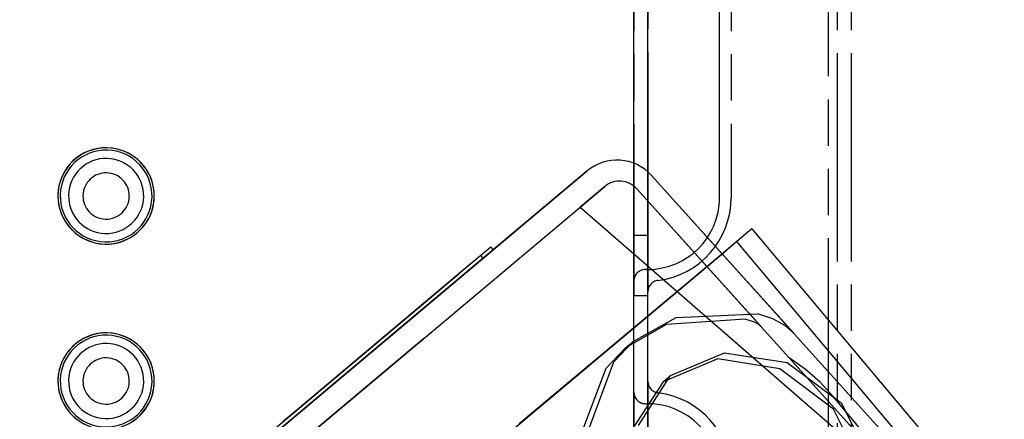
# Model space of a CAD drawing. Extents: x -156717 to 425753, y -51191 to 363295.
# Tile 183 of 256: x 135310 to 135417, y 109094 to 109137. Entities that reach past the tile are written whole.
import ezdxf

# ---------------------------------------------------------------- set-up
doc = ezdxf.new("R2010")
doc.units = 0
doc.header["$LTSCALE"] = 50
doc.linetypes.add('HIDDEN', pattern=[9.525, 6.35, -3.175])
doc.linetypes.add('PHANTOM', pattern=[0.8, 0.45, -0.05, 0.1, -0.05, 0.1, -0.05])
doc.layers.add('DEFAULT_2', color=8, linetype='HIDDEN')
doc.layers.add('DEFAULT_3', color=7, linetype='PHANTOM')

msp = doc.modelspace()

# ---------------------------------------------------------------- linework, layer by layer
at = {"layer": 'DEFAULT_2', "color": 8, "linetype": 'HIDDEN'}
for p, q in [((135310.29734, 109069.58036), (135371.60609, 109121.08567)), ((135371.60609, 109121.08567), (135352.27375, 109104.84463)), ((135378.53705, 109120.60509), (135393.8843, 109103.58027)), ((135415.46796, 109079.63738), (135378.53705, 109120.60509)), ((135311.63743, 109067.44057), (135373.4826, 109119.39652)), ((135353.95394, 109102.99055), (135373.4826, 109119.39652)), ((135373.48268, 109119.39662), (135370.82716, 109117.16569)), ((135373.48268, 109119.39662), (135370.82716, 109117.16569)), ((135376.94808, 109119.15623), (135413.82053, 109078.25338)), ((135390.30988, 109104.3339), (135376.94808, 109119.15623)), ((135407.25383, 109085.53786), (135376.94815, 109119.15613)), ((135407.25383, 109085.53786), (135376.94815, 109119.15613)), ((135370.82716, 109117.16569), (135407.25383, 109085.53786)), ((135370.82716, 109117.16569), (135407.25383, 109085.53786)), ((135389.39074, 109114.82746), (135386.60193, 109112.48737)), ((135389.39074, 109114.82746), (135416.64891, 109082.34244)), ((135389.39074, 109114.82746), (135416.64891, 109082.34244)), ((135316.13089, 109053.35515), (135386.60193, 109112.48737)), ((135361.179, 109112.84839), (135357.73299, 109109.95341)), ((135361.43633, 109112.54208), (135359.72402, 109111.10357)), ((135361.179, 109112.84839), (135361.43633, 109112.54208)), ((135361.179, 109112.84839), (135361.43633, 109112.54208)), ((135387.17655, 109112.96954), (135364.26416, 109093.74376)), ((135387.75116, 109113.4517), (135387.17655, 109112.96954)), ((135415.00933, 109080.96668), (135387.75116, 109113.4517)), ((135415.00933, 109080.96668), (135387.75116, 109113.4517)), ((135360.36424, 109111.64142), (135357.99032, 109109.6471)), ((135360.1069, 109111.94773), (135358.92731, 109110.95676)), ((135360.36424, 109111.64142), (135360.1069, 109111.94773)), ((135360.36424, 109111.64142), (135360.1069, 109111.94773)), ((135358.92731, 109110.95676), (135340.0015, 109095.05724)), ((135359.72402, 109111.10357), (135340.79821, 109095.20405)), ((135321.74133, 109079.71692), (135357.73299, 109109.95341)), ((135357.99032, 109109.6471), (135321.99867, 109079.41061)), ((135376.5736, 109102.65875), (135381.22089, 109105.25067)), ((135388.65477, 109105.05101), (135380.14586, 109104.47206)), ((135381.22089, 109105.25067), (135390.01633, 109105.63339)), ((135389.56557, 109104.7895), (135388.65476, 109105.05101)), ((135391.64099, 109105.10593), (135390.01631, 109105.63316)), ((135392.94835, 109104.37901), (135391.64099, 109105.10593)), ((135352.27375, 109104.84463), (135310.29734, 109069.58036)), ((135380.14586, 109104.47206), (135375.74955, 109101.96687)), ((135389.89149, 109104.6378), (135389.56557, 109104.7895)), ((135390.30988, 109104.3339), (135389.89149, 109104.6378)), ((135393.8843, 109103.58027), (135392.94835, 109104.37901)), ((135353.95394, 109102.99055), (135311.63743, 109067.44057)), ((135375.74955, 109101.96687), (135373.62205, 109099.73402)), ((135374.45918, 109100.44359), (135376.5736, 109102.65875)), ((135375.74712, 109101.9666), (135376.57104, 109102.65877)), ((135385.69826, 109100.76289), (135379.78808, 109098.28339)), ((135380.6071, 109098.97063), (135386.41772, 109101.43939)), ((135392.40753, 109099.68646), (135385.69826, 109100.76289)), ((135386.41772, 109101.43939), (135393.18392, 109100.39301)), ((135395.14663, 109099.65396), (135393.41807, 109100.88597)), ((135373.62205, 109099.73402), (135370.69793, 109092.03913)), ((135371.50222, 109092.5032), (135374.45918, 109100.44359)), ((135393.18392, 109100.39301), (135399.02756, 109096.01841)), ((135377.13898, 109093.5808), (135380.6071, 109098.97063)), ((135379.78765, 109098.28313), (135380.60744, 109098.97101)), ((135398.20778, 109095.33052), (135392.40753, 109099.68646)), ((135396.75158, 109098.24335), (135395.14663, 109099.65396)), ((135379.78808, 109098.28339), (135376.34782, 109092.98975)), ((135398.21124, 109096.67322), (135396.75158, 109098.24335)), ((135411.83984, 109080.45057), (135398.21124, 109096.67322)), ((135399.02756, 109096.01841), (135402.31012, 109089.54988)), ((135340.0015, 109095.05724), (135338.80718, 109094.05389)), ((135340.79821, 109095.20405), (135339.06451, 109093.74758)), ((135401.50118, 109088.81602), (135398.20778, 109095.33052))]:
    msp.add_line(p, q, dxfattribs=at)
for centre, radius, start in [((135374.82274, 109117.25677), 5.00073, 42.0335236), ((135374.82274, 109117.25677), 5.00073, 42.0335245), ((135375.09093, 109117.48207), 2.50036, 42.0335238), ((135375.09093, 109117.48207), 2.50036, 42.0307829), ((135375.09093, 109117.48207), 2.50036, 42.0335236), ((135375.09093, 109117.48207), 2.50036, 42.0307829)]:
    msp.add_arc(centre, radius, start, 130.0335236, dxfattribs=at)
at = {"layer": 'DEFAULT_3', "color": 8, "linetype": 'PHANTOM'}
for p, q in [((135376.64191, 108648.31311), (135376.64191, 109189.89106)), ((135376.64191, 108648.31311), (135376.64191, 109189.89106)), ((135378.14213, 108648.31311), (135378.14213, 109189.89106)), ((135378.14213, 108648.31311), (135378.14213, 109189.89106)), ((135397.64498, 108651.31354), (135397.64498, 109189.89106)), ((135398.64512, 108631.31063), (135398.64512, 109189.89106)), ((135400.14534, 108631.31063), (135400.14534, 109189.89106)), ((135376.64191, 109109.18829), (135376.64191, 109175.18991)), ((135378.14213, 109173.93973), (135378.14213, 109110.43847)), ((135376.64191, 109166.1926), (135376.64191, 109118.1856)), ((135378.14213, 109118.1856), (135378.14213, 109166.1926)), ((135385.88926, 109118.1856), (135385.88926, 109166.1926)), ((135385.88926, 109118.1856), (135385.88926, 109166.1926)), ((135387.13945, 109166.1926), (135387.13945, 109118.1856)), ((135376.64191, 109118.1856), (135376.64191, 109111.82354)), ((135378.14213, 109118.1856), (135378.14213, 109108.01465)), ((135376.64191, 109114.13101), (135376.64191, 109107.63006)), ((135376.64191, 109114.13101), (135378.14213, 109114.13101)), ((135376.64191, 109114.13101), (135378.14213, 109114.13101)), ((135378.14213, 109107.63006), (135378.14213, 109114.13101)), ((135376.64191, 109111.82354), (135376.64191, 109109.18829)), ((135377.8921, 109110.43847), (135378.14213, 109110.43847)), ((135378.14213, 109110.43847), (135377.8921, 109110.43847)), ((135378.14213, 109110.43847), (135378.14213, 109108.01465)), ((135376.64191, 109107.63006), (135378.14213, 109107.63006)), ((135376.64191, 109107.63006), (135378.14213, 109107.63006)), ((135378.14213, 109098.35217), (135378.14213, 109088.18123)), ((135378.14213, 109098.35217), (135378.14213, 109095.92836)), ((135376.64191, 109031.17692), (135376.64191, 109097.17854)), ((135376.64191, 109097.17854), (135376.64191, 109094.54329)), ((135377.8921, 109095.92836), (135378.14213, 109095.92836)), ((135378.14213, 109095.92836), (135378.14213, 109032.4271)), ((135376.64191, 109094.54329), (135376.64191, 109088.18123))]:
    msp.add_line(p, q, dxfattribs=at)
for centre, radius, start, end in [((135319.6336, 109118.38063), 5.20766, 358.4608824, 178.4608824), ((135319.6336, 109118.38063), 5.20076, 90, 270), ((135319.6336, 109118.38063), 4.95762, 358.4608824, 178.4608824), ((135319.6336, 109118.38063), 5.20076, 270, 90), ((135319.6336, 109118.38063), 4.05707, 358.4608824, 178.4608824), ((135319.6336, 109118.38063), 4.05707, 358.4608824, 178.4608824), ((135319.6336, 109118.38063), 2.50036, 88.4608824, 268.4608824), ((135319.6336, 109118.38063), 2.50036, 268.4608824, 88.4608824), ((135319.6336, 109118.38063), 5.20766, 178.4608824, 358.4608824), ((135319.6336, 109118.38063), 4.95762, 178.4608824, 358.4608824), ((135319.6336, 109118.38063), 4.05707, 178.4608824, 358.4608824), ((135319.6336, 109118.38063), 4.05707, 178.4608824, 358.4608824), ((135378.14213, 109118.1856), 7.74713, 270, 0), ((135378.14213, 109118.1856), 8.99731, 277.0074747, 0), ((135377.8921, 109109.18829), 1.25018, 90, 180), ((135377.8921, 109109.18829), 1.25018, 90, 180), ((135379.39232, 109108.01465), 1.25018, 97.0074747, 180), ((135379.39232, 109108.01465), 1.25018, 97.0074747, 179.9999998), ((135319.6336, 109098.37771), 5.20766, 358.4608824, 178.4608824), ((135319.6336, 109098.37771), 5.20076, 90, 270), ((135319.6336, 109098.37771), 4.95762, 358.4608824, 178.4608824), ((135319.6336, 109098.37771), 5.20076, 270, 90), ((135319.6336, 109098.37771), 4.05707, 358.4608824, 178.4608824), ((135319.6336, 109098.37771), 4.05707, 358.4608824, 178.4608824), ((135319.6336, 109098.37771), 2.50036, 88.4608824, 268.4608824), ((135319.6336, 109098.37771), 2.50036, 268.4608824, 88.4608824), ((135319.6336, 109098.37771), 5.20766, 178.4608824, 358.4608824), ((135319.6336, 109098.37771), 4.95762, 178.4608824, 358.4608824), ((135319.6336, 109098.37771), 4.05707, 178.4608824, 358.4608824), ((135319.6336, 109098.37771), 4.05707, 178.4608824, 358.4608824), ((135379.39232, 109098.35217), 1.25018, 180, 204.4644544), ((135379.39232, 109098.35217), 1.25018, 180.0019174, 262.9925253), ((135379.39232, 109098.35217), 1.25018, 204.4644544, 262.9925253), ((135377.8921, 109097.17854), 1.25018, 180, 270), ((135377.8921, 109097.17854), 1.25018, 180, 239.0957795), ((135378.14213, 109088.18123), 8.99731, 0, 82.9925253), ((135377.8921, 109097.17854), 1.25018, 239.0957795, 270), ((135378.14213, 109088.18123), 7.74713, 0, 90)]:
    msp.add_arc(centre, radius, start, end, dxfattribs=at)

doc.saveas('drawing.dxf')
